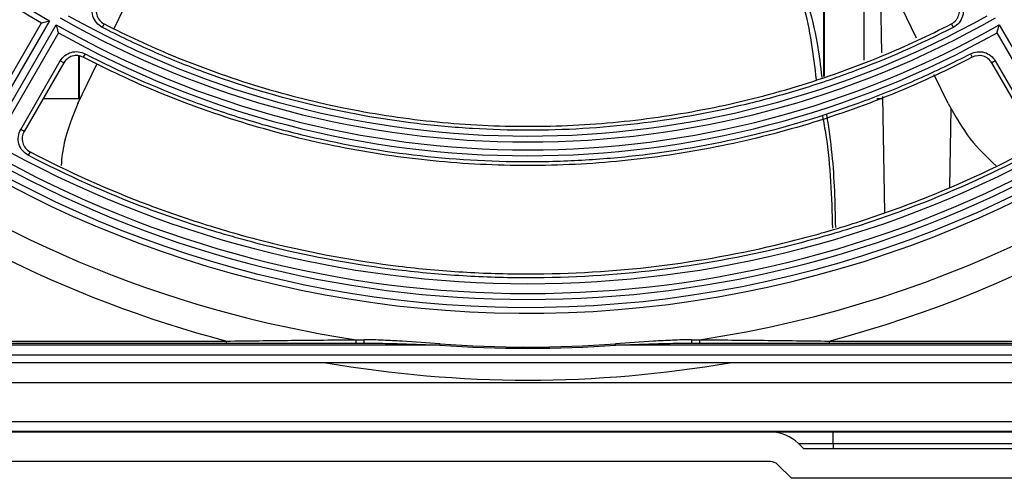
# Model space of a CAD drawing. Header units: millimetres. Extents: x 156 to 887, y -58 to 920.
# Tile 12 of 118: x 602 to 627, y 87 to 99. Entities that reach past the tile are written whole.
import ezdxf

# ---------------------------------------------------------------- set-up
doc = ezdxf.new("R2010")
doc.units = ezdxf.units.MM

msp = doc.modelspace()

# ---------------------------------------------------------------- linework, layer by layer
at = {"color": 7, "linetype": 'Continuous', "lineweight": 25}
for p, q in [((604.371, 98.433), (605.671, 101.134)), ((623.393, 100.875), (623.393, 97.632)), ((624.733, 98.187), (623.443, 100.866)), ((622.377, 97.212), (622.377, 100.471)), ((622.393, 97.218), (622.393, 100.477)), ((623.801, 100.122), (623.843, 97.818)), ((600.776, 95.546), (602.526, 98.577)), ((602.73, 98.631), (600.83, 95.34)), ((601.003, 95.24), (602.904, 98.531)), ((604.118, 98.552), (604.072, 98.463)), ((625.615, 98.552), (625.661, 98.463)), ((626.83, 98.531), (628.73, 95.24)), ((602.959, 98.327), (601.209, 95.296)), ((628.525, 95.296), (626.775, 98.327)), ((603.477, 96.658), (603.477, 97.74)), ((603.493, 96.658), (603.493, 97.735)), ((603.634, 97.793), (603.588, 97.704)), ((626.1, 97.793), (626.146, 97.704)), ((602.001, 95.872), (603.004, 97.609)), ((603.091, 97.559), (602.088, 95.822)), ((603.091, 97.559), (603.004, 97.609)), ((603.452, 96.527), (603.936, 97.531)), ((626.729, 97.609), (626.643, 97.559)), ((627.646, 95.822), (626.643, 97.559)), ((626.729, 97.609), (627.732, 95.872)), ((625.533, 96.527), (625.182, 97.254)), ((623.863, 96.703), (623.917, 93.748)), ((602.571, 96.658), (603.493, 96.658)), ((623.725, 96.658), (623.864, 96.658)), ((625.573, 94.403), (625.61, 96.405)), ((602.088, 95.822), (602.001, 95.872)), ((602.239, 95.302), (602.193, 95.214)), ((565.778, 90.444), (610.707, 90.444)), ((569.262, 90.494), (607.224, 90.494)), ((607.224, 90.444), (607.224, 90.494)), ((619.026, 90.444), (643.875, 90.444)), ((622.51, 90.494), (622.51, 90.444)), ((622.51, 90.494), (643.825, 90.494)), ((612.638, 90.394), (563.848, 90.394)), ((612.638, 90.394), (612.64, 90.426)), ((617.096, 90.394), (617.093, 90.426)), ((643.925, 90.394), (617.096, 90.394)), ((644.375, 89.944), (532.11, 89.944)), ((532.31, 90.144), (644.175, 90.144)), ((532.11, 89.444), (644.376, 89.444)), ((644.376, 88.444), (532.11, 88.444)), ((531.868, 88.202), (644.618, 88.202)), ((621.028, 88.183), (555.457, 88.183)), ((622.618, 88.183), (621.028, 88.183)), ((622.618, 87.89), (622.618, 88.183)), ((641.368, 88.183), (622.618, 88.183)), ((621.736, 87.89), (621.868, 87.758)), ((621.736, 87.89), (622.618, 87.89)), ((629.87, 87.758), (621.868, 87.758)), ((622.618, 87.89), (622.618, 87.758)), ((622.618, 87.89), (641.368, 87.89)), ((621.028, 87.433), (555.457, 87.433)), ((621.205, 87.36), (621.557, 87.008)), ((629.87, 87.008), (621.557, 87.008))]:
    msp.add_line(p, q, dxfattribs=at)
for centre, radius, start, end in [((614.867, 119.452), 28.25, 199.674, 160.326), ((614.867, 119.452), 28.1, 199.727, 160.273), ((614.867, 119.452), 24.25, 180.5907, 239.4093), ((614.867, 119.452), 24.1, 180.2377, 239.7623), ((614.867, 119.452), 29.25, 278.5682, 351.4436), ((614.867, 119.452), 29.949, 284.7856, 345.2211), ((614.867, 119.452), 29.25, 204.4619, 261.4318), ((614.867, 119.452), 29.949, 207.2563, 255.2144), ((614.867, 119.452), 23.9, 240.2397, 299.7603), ((614.867, 119.452), 23.75, 240.6031, 299.3969), ((614.867, 119.452), 24.1, 240.2377, 299.7623), ((614.867, 119.452), 24.25, 240.5907, 299.4093), ((614.867, 119.452), 27.5, 240.5209, 299.4791), ((614.867, 119.452), 27.9, 240.2054, 299.7946), ((614.867, 119.452), 27.75, 240.5162, 299.4838), ((610.347, 90.496), 0.166, 341.6409, 11.3066), ((610.538, 90.496), 0.177, 342.9296, 10.4084), ((619.196, 90.496), 0.177, 169.5916, 197.0704), ((619.387, 90.496), 0.166, 168.6934, 198.3591), ((614.867, 119.452), 29.143, 265.6132, 274.3868), ((614.867, 119.452), 29.111, 265.6132, 274.3868), ((614.867, 119.452), 29.949, 260.1476, 279.8524), ((621.028, 87.183), 1, 45, 90), ((621.028, 87.183), 0.25, 45, 90)]:
    msp.add_arc(centre, radius, start, end, dxfattribs=at)
for points, knots in [([(621.479, 100.114), (621.617, 99.751), (621.982, 98.79), (622.107, 97.768), (622.185, 97.132)], [0, 0, 0, 0, 0.378155, 1, 1, 1, 1]), ([(622.333, 97.193), (622.301, 97.481), (622.19, 98.499), (621.848, 99.468), (621.603, 100.163)], [0, 0, 0, 0, 0.283077, 1, 1, 1, 1]), ([(604.072, 98.463), (604.015, 98.493), (603.964, 98.534), (603.883, 98.632), (603.852, 98.69), (603.816, 98.813), (603.81, 98.878), (603.826, 99.005), (603.846, 99.067), (603.878, 99.123)], [0, 0, 0, 0, 0.25, 0.25, 0.5, 0.5, 0.75, 0.75, 1, 1, 1, 1]), ([(603.965, 99.073), (603.939, 99.029), (603.923, 98.98), (603.911, 98.879), (603.916, 98.828), (603.958, 98.683), (604.027, 98.599), (604.118, 98.552)], [0, 0, 0, 0, 0.25, 0.25, 0.5, 0.5, 1, 1, 1, 1]), ([(625.615, 98.552), (625.661, 98.575), (625.701, 98.607), (625.765, 98.685), (625.789, 98.731), (625.832, 98.876), (625.82, 98.984), (625.769, 99.073)], [0, 0, 0, 0, 0.25, 0.25, 0.5, 0.5, 1, 1, 1, 1]), ([(625.855, 99.123), (625.888, 99.067), (625.908, 99.005), (625.923, 98.878), (625.918, 98.812), (625.882, 98.69), (625.851, 98.632), (625.769, 98.533), (625.719, 98.493), (625.661, 98.463)], [0, 0, 0, 0, 0.25, 0.25, 0.5, 0.5, 0.75, 0.75, 1, 1, 1, 1]), ([(602.526, 98.577), (602.526, 98.577), (602.534, 98.579), (602.561, 98.586), (602.579, 98.591), (602.638, 98.606), (602.684, 98.619), (602.73, 98.631)], [0, 0, 0, 0, 0.25, 0.25, 0.5, 0.5, 1, 1, 1, 1]), ([(602.959, 98.327), (602.959, 98.327), (602.957, 98.335), (602.949, 98.362), (602.945, 98.379), (602.928, 98.439), (602.916, 98.485), (602.904, 98.531)], [0, 0, 0, 0, 0.25, 0.25, 0.5, 0.5, 1, 1, 1, 1]), ([(625.661, 98.463), (624.824, 98.033), (623.966, 97.655), (622.65, 97.165), (622.206, 97.015), (621.307, 96.741), (620.852, 96.617), (618.576, 96.068), (616.732, 95.85), (614.4, 95.85), (613.933, 95.864), (612.994, 95.92), (612.526, 95.962), (611.134, 96.128), (610.219, 96.294), (608.415, 96.73), (607.526, 97.001), (606.212, 97.489), (605.777, 97.666), (604.916, 98.045), (604.491, 98.248), (604.072, 98.463)], [0, 0, 0, 0, 0.125, 0.125, 0.1875, 0.1875, 0.25, 0.25, 0.5, 0.5, 0.5625, 0.5625, 0.625, 0.625, 0.75, 0.75, 0.875, 0.875, 0.9375, 0.9375, 1, 1, 1, 1]), ([(604.118, 98.552), (604.692, 98.257), (605.277, 97.986), (606.584, 97.445), (607.309, 97.185), (608.78, 96.739), (609.528, 96.552), (611.036, 96.252), (611.798, 96.138), (613.329, 95.988), (614.098, 95.95), (615.636, 95.95), (616.405, 95.988), (617.936, 96.138), (618.697, 96.252), (620.206, 96.552), (620.953, 96.739), (622.425, 97.185), (623.15, 97.445), (624.456, 97.986), (625.042, 98.257), (625.615, 98.552)], [0.1743994, 0.1743994, 0.1743994, 0.1743994, 0.1875, 0.1875, 0.203125, 0.203125, 0.21875, 0.21875, 0.234375, 0.234375, 0.25, 0.25, 0.265625, 0.265625, 0.28125, 0.28125, 0.296875, 0.296875, 0.3125, 0.3125, 0.3256006, 0.3256006, 0.3256006, 0.3256006]), ([(626.775, 98.327), (626.775, 98.327), (626.777, 98.335), (626.784, 98.362), (626.789, 98.379), (626.805, 98.439), (626.818, 98.485), (626.83, 98.531)], [0, 0, 0, 0, 0.25, 0.25, 0.5, 0.5, 1, 1, 1, 1]), ([(603.004, 97.609), (603.065, 97.714), (603.167, 97.793), (603.34, 97.844), (603.401, 97.85), (603.522, 97.838), (603.58, 97.821), (603.634, 97.793)], [0, 0, 0, 0, 0.5, 0.5, 0.75, 0.75, 1, 1, 1, 1]), ([(603.588, 97.704), (603.545, 97.726), (603.499, 97.74), (603.404, 97.749), (603.356, 97.745), (603.219, 97.705), (603.139, 97.642), (603.091, 97.559)], [0, 0, 0, 0, 0.25, 0.25, 0.5, 0.5, 1, 1, 1, 1]), ([(626.146, 97.704), (625.524, 97.382), (624.889, 97.086), (623.501, 96.512), (622.746, 96.241), (621.211, 95.776), (620.432, 95.581), (618.86, 95.268), (618.066, 95.15), (616.47, 94.993), (615.669, 94.954), (614.065, 94.954), (613.263, 94.993), (611.668, 95.15), (610.874, 95.268), (609.301, 95.581), (608.522, 95.776), (606.988, 96.241), (606.232, 96.512), (604.845, 97.086), (604.21, 97.382), (603.588, 97.704)], [0.6738556, 0.6738556, 0.6738556, 0.6738556, 0.6875, 0.6875, 0.703125, 0.703125, 0.71875, 0.71875, 0.734375, 0.734375, 0.75, 0.75, 0.765625, 0.765625, 0.78125, 0.78125, 0.796875, 0.796875, 0.8125, 0.8125, 0.8261444, 0.8261444, 0.8261444, 0.8261444]), ([(603.634, 97.793), (604.504, 97.342), (605.396, 96.946), (606.766, 96.432), (607.228, 96.275), (608.163, 95.987), (608.636, 95.857), (611.003, 95.283), (612.922, 95.054), (615.352, 95.054), (615.84, 95.068), (616.818, 95.127), (617.304, 95.171), (618.75, 95.345), (619.702, 95.518), (621.58, 95.975), (622.505, 96.26), (623.874, 96.772), (624.328, 96.958), (625.223, 97.355), (625.665, 97.567), (626.1, 97.793)], [0, 0, 0, 0, 0.125, 0.125, 0.1875, 0.1875, 0.25, 0.25, 0.5, 0.5, 0.5625, 0.5625, 0.625, 0.625, 0.75, 0.75, 0.875, 0.875, 0.9375, 0.9375, 1, 1, 1, 1]), ([(626.1, 97.793), (626.208, 97.849), (626.336, 97.861), (626.509, 97.81), (626.564, 97.782), (626.659, 97.707), (626.699, 97.662), (626.729, 97.609)], [0, 0, 0, 0, 0.5, 0.5, 0.75, 0.75, 1, 1, 1, 1]), ([(626.643, 97.559), (626.619, 97.6), (626.587, 97.637), (626.512, 97.696), (626.469, 97.718), (626.332, 97.758), (626.231, 97.748), (626.146, 97.704)], [0, 0, 0, 0, 0.25, 0.25, 0.5, 0.5, 1, 1, 1, 1]), ([(603.452, 96.527), (603.315, 96.192), (603.095, 95.657), (603.044, 95.147), (603.025, 94.956)], [0, 0, 0, 0, 0.625333, 1, 1, 1, 1]), ([(625.533, 96.527), (625.711, 96.214), (626.064, 95.595), (626.523, 95.159), (626.75, 94.943)], [0, 0, 0, 0, 0.504658, 1, 1, 1, 1]), ([(622.344, 96.212), (622.374, 96.049), (622.545, 95.109), (622.574, 94.152), (622.598, 93.361)], [0, 0, 0, 0, 0.173307, 1, 1, 1, 1]), ([(622.68, 93.383), (622.667, 94.002), (622.645, 94.962), (622.506, 95.911), (622.457, 96.248)], [0, 0, 0, 0, 0.644655, 1, 1, 1, 1]), ([(602.193, 95.214), (602.136, 95.243), (602.085, 95.285), (602.005, 95.383), (601.974, 95.441), (601.939, 95.563), (601.934, 95.628), (601.949, 95.755), (601.969, 95.816), (602.001, 95.872)], [0, 0, 0, 0, 0.25, 0.25, 0.5, 0.5, 0.75, 0.75, 1, 1, 1, 1]), ([(602.088, 95.822), (602.063, 95.778), (602.047, 95.73), (602.034, 95.63), (602.039, 95.578), (602.081, 95.434), (602.149, 95.349), (602.239, 95.302)], [0, 0, 0, 0, 0.25, 0.25, 0.5, 0.5, 1, 1, 1, 1]), ([(627.541, 95.214), (626.561, 94.701), (625.554, 94.25), (624.005, 93.666), (623.481, 93.486), (622.429, 93.16), (621.9, 93.014), (620.306, 92.624), (619.233, 92.429), (617.066, 92.167), (615.973, 92.1), (614.593, 92.1), (614.316, 92.104), (613.765, 92.121), (613.49, 92.133), (612.668, 92.183), (612.122, 92.233), (610.496, 92.429), (609.423, 92.625), (607.831, 93.015), (607.304, 93.161), (606.254, 93.485), (605.732, 93.665), (604.18, 94.25), (603.173, 94.701), (602.193, 95.214)], [0, 0, 0, 0, 0.125, 0.125, 0.1875, 0.1875, 0.25, 0.25, 0.375, 0.375, 0.5, 0.5, 0.53125, 0.53125, 0.5625, 0.5625, 0.625, 0.625, 0.75, 0.75, 0.8125, 0.8125, 0.875, 0.875, 1, 1, 1, 1]), ([(602.239, 95.302), (603.216, 94.792), (604.219, 94.342), (605.764, 93.759), (606.285, 93.581), (607.33, 93.257), (607.855, 93.112), (609.441, 92.724), (610.509, 92.529), (612.13, 92.332), (612.673, 92.283), (613.492, 92.233), (613.765, 92.221), (614.314, 92.204), (614.59, 92.2), (615.965, 92.2), (617.054, 92.266), (619.212, 92.527), (620.281, 92.721), (621.869, 93.109), (622.396, 93.255), (623.444, 93.579), (623.966, 93.758), (625.512, 94.341), (626.518, 94.792), (627.495, 95.302)], [0, 0, 0, 0, 0.125, 0.125, 0.1875, 0.1875, 0.25, 0.25, 0.375, 0.375, 0.4375, 0.4375, 0.46875, 0.46875, 0.5, 0.5, 0.625, 0.625, 0.75, 0.75, 0.8125, 0.8125, 0.875, 0.875, 1, 1, 1, 1]), ([(607.224, 90.494), (607.774, 90.501), (608.323, 90.508), (609.419, 90.519), (609.965, 90.524), (610.509, 90.529)], [0, 0, 0, 0, 0.5, 0.5, 1, 1, 1, 1]), ([(610.509, 90.529), (610.542, 90.529), (610.575, 90.529), (610.608, 90.528), (610.643, 90.528), (610.678, 90.528), (610.712, 90.528)], [0, 0, 0, 0, 0.0002000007, 0.0002000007, 0.0002000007, 0.0004103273, 0.0004103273, 0.0004103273, 0.0004103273]), ([(610.707, 90.444), (610.868, 90.444), (611.029, 90.441), (611.351, 90.435), (611.511, 90.43), (611.994, 90.417), (612.316, 90.406), (612.638, 90.394)], [0, 0, 0, 0, 0.25, 0.25, 0.5, 0.5, 1, 1, 1, 1]), ([(612.64, 90.426), (612.319, 90.451), (611.997, 90.472), (611.515, 90.499), (611.354, 90.508), (611.033, 90.522), (610.872, 90.528), (610.712, 90.528)], [0, 0, 0, 0, 0.5, 0.5, 0.75, 0.75, 1, 1, 1, 1]), ([(619.021, 90.528), (618.861, 90.528), (618.701, 90.522), (618.38, 90.508), (618.219, 90.499), (617.737, 90.472), (617.415, 90.451), (617.093, 90.426)], [0, 0, 0, 0, 0.25, 0.25, 0.5, 0.5, 1, 1, 1, 1]), ([(617.096, 90.394), (617.418, 90.406), (617.74, 90.417), (618.222, 90.43), (618.383, 90.435), (618.705, 90.441), (618.866, 90.444), (619.026, 90.444)], [0, 0, 0, 0, 0.5, 0.5, 0.75, 0.75, 1, 1, 1, 1]), ([(619.021, 90.528), (619.054, 90.528), (619.087, 90.528), (619.12, 90.528), (619.155, 90.529), (619.19, 90.529), (619.225, 90.529)], [0, 0, 0, 0, 0.0002000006, 0.0002000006, 0.0002000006, 0.0004103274, 0.0004103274, 0.0004103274, 0.0004103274]), ([(619.225, 90.529), (619.768, 90.524), (620.314, 90.519), (621.41, 90.508), (621.96, 90.501), (622.51, 90.494)], [0, 0, 0, 0, 0.5, 0.5, 1, 1, 1, 1])]:
    msp.add_open_spline(points, degree=3, knots=knots, dxfattribs=at)

doc.saveas('drawing.dxf')
